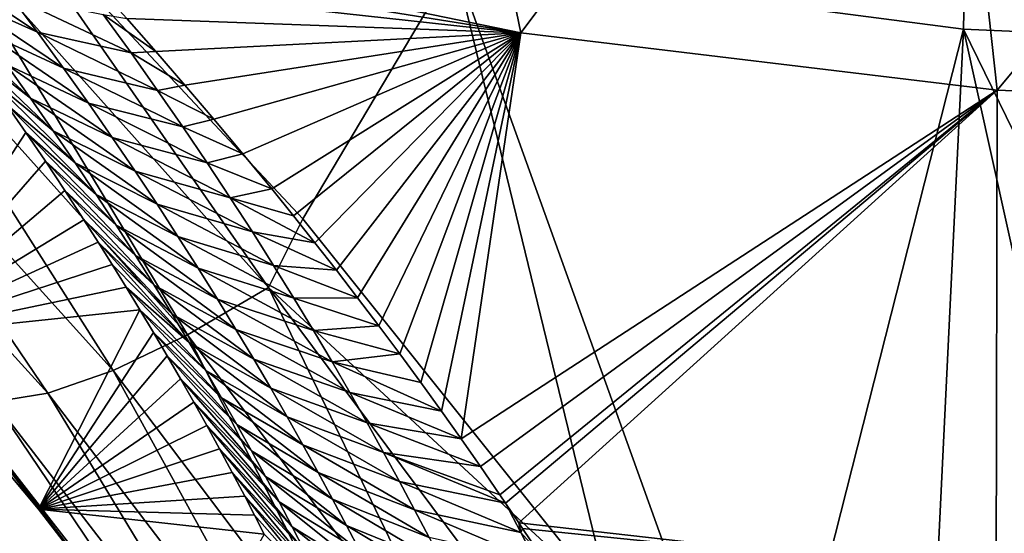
# Model space of a CAD drawing. Header units: metres. Extents: x -99 to 99, y -314 to 25.
# Tile 37 of 256: x -81.51 to -78.12, y -22.03 to -20.27. Entities that reach past the tile are written whole.
import ezdxf

# ---------------------------------------------------------------- set-up
doc = ezdxf.new("R2010")
doc.units = ezdxf.units.M
doc.layers.add('solid_K2442E1000C35', color=7, linetype='CONTINUOUS')

msp = doc.modelspace()

# ---------------------------------------------------------------- linework, layer by layer
at = {"layer": 'solid_K2442E1000C35'}
for points in [[(-80.013649, -20.071373, 105.459549), (-78.263443, -20.300148, 105.459549), (-78.191139, -16.630329, 106.922951)], [(-78.263443, -20.300148, 105.459549), (-76.5, -20.376596, 105.459549), (-78.191139, -16.630329, 106.922951)], [(-76.5, -20.376596, 105.459549), (-76.5, -16.716093, 106.922951), (-78.191139, -16.630329, 106.922951)], [(-79.785728, -20.311941, 74.414452), (-81.400963, -19.9799, 74.400795), (-80.230873, -18.154652, 67.748955)], [(-79.785728, -20.311941, 74.414452), (-80.230873, -18.154652, 67.748955), (-78.375061, -18.438951, 67.748955)], [(-78.148163, -20.509865, 74.414452), (-79.785728, -20.311941, 74.414452), (-78.375061, -18.438951, 67.748955)], [(-78.148163, -20.509865, 74.414452), (-78.375061, -18.438951, 67.748955), (-76.5, -18.534044, 67.748955)], [(-76.5, -20.575981, 74.414452), (-78.148163, -20.509865, 74.414452), (-76.5, -18.534044, 67.748955)], [(-80.654114, -21.187838, 104.879189), (-81.63266, -19.781141, 105.432907), (-81.817841, -19.885769, 105.352989)], [(-81.63266, -19.781141, 105.432907), (-80.536194, -20.952137, 105.018547), (-80.013649, -20.071373, 105.459549)], [(-80.654114, -21.187838, 104.879189), (-80.536194, -20.952137, 105.018547), (-81.63266, -19.781141, 105.432907)], [(-81.817841, -19.885769, 105.352989), (-82.072449, -20.080816, 105.155235), (-80.932846, -21.35088, 104.685028)], [(-80.654114, -21.187838, 104.879189), (-81.817841, -19.885769, 105.352989), (-80.932846, -21.35088, 104.685028)], [(-81.321739, -20.065533, 74.635284), (-81.400963, -19.9799, 74.400795), (-79.785728, -20.311941, 74.414452)], [(-82.072449, -20.080816, 105.155235), (-82.305099, -20.236217, 104.902847), (-81.188843, -21.473423, 104.437187)], [(-80.932846, -21.35088, 104.685028), (-82.072449, -20.080816, 105.155235), (-81.188843, -21.473423, 104.437187)], [(-81.823578, -20.061625, 75.728111), (-81.542397, -20.183678, 75.449188), (-81.448563, -20.310017, 75.849075)], [(-81.730049, -20.184267, 76.128479), (-81.823578, -20.061625, 75.728111), (-81.448563, -20.310017, 75.849075)], [(-81.242226, -20.152325, 74.877159), (-81.321739, -20.065533, 74.635284), (-79.785728, -20.311941, 74.414452)], [(-80.536194, -20.952137, 105.018547), (-79.476181, -22.27634, 104.464386), (-80.013649, -20.071373, 105.459549)], [(-78.953903, -23.01775, 104.118858), (-78.263443, -20.300148, 105.459549), (-80.013649, -20.071373, 105.459549)], [(-79.476181, -22.27634, 104.464386), (-78.953903, -23.01775, 104.118858), (-80.013649, -20.071373, 105.459549)], [(-81.141914, -20.263432, 75.193321), (-81.242226, -20.152325, 74.877159), (-79.785728, -20.311941, 74.414452)], [(-81.730049, -20.184267, 76.128479), (-81.448563, -20.310017, 75.849075), (-81.358955, -20.4335, 76.250542)], [(-81.640633, -20.304239, 76.530647), (-81.730049, -20.184267, 76.128479), (-81.358955, -20.4335, 76.250542)], [(-81.542397, -20.183678, 75.449188), (-81.222237, -20.249384, 75.215927), (-81.126595, -20.381243, 75.621124)], [(-81.448563, -20.310017, 75.849075), (-81.542397, -20.183678, 75.449188), (-81.126595, -20.381243, 75.621124)], [(-82.305099, -20.236217, 104.902847), (-82.507523, -20.346462, 104.604782), (-81.412994, -21.551126, 104.144463)], [(-81.188843, -21.473423, 104.437187), (-82.305099, -20.236217, 104.902847), (-81.412994, -21.551126, 104.144463)], [(-81.222237, -20.249384, 75.215927), (-81.141914, -20.263432, 75.193321), (-81.041771, -20.376644, 75.523384)], [(-81.126595, -20.381243, 75.621124), (-81.222237, -20.249384, 75.215927), (-81.041771, -20.376644, 75.523384)], [(-81.473106, -20.536623, 77.33979), (-81.69236, -20.365042, 77.71347), (-81.7612, -20.270819, 77.369942)], [(-81.473106, -20.536623, 77.33979), (-81.7612, -20.270819, 77.369942), (-81.555069, -20.421656, 76.934471)], [(-81.041771, -20.376644, 75.523384), (-81.141914, -20.263432, 75.193321), (-79.785728, -20.311941, 74.414452)], [(-81.640633, -20.304239, 76.530647), (-81.358955, -20.4335, 76.250542), (-81.2733, -20.55426, 76.653465)], [(-81.555069, -20.421656, 76.934471), (-81.640633, -20.304239, 76.530647), (-81.2733, -20.55426, 76.653465)], [(-81.448563, -20.310017, 75.849075), (-81.126595, -20.381243, 75.621124), (-81.035416, -20.509991, 76.027725)], [(-81.358955, -20.4335, 76.250542), (-81.448563, -20.310017, 75.849075), (-81.035416, -20.509991, 76.027725)], [(-80.941826, -20.491907, 75.86763), (-81.041771, -20.376644, 75.523384), (-79.785728, -20.311941, 74.414452)], [(-80.841766, -20.608965, 76.225288), (-80.941826, -20.491907, 75.86763), (-79.785728, -20.311941, 74.414452)], [(-80.741943, -20.727964, 76.597687), (-80.841766, -20.608965, 76.225288), (-79.785728, -20.311941, 74.414452)], [(-80.642738, -20.849043, 76.986191), (-80.741943, -20.727964, 76.597687), (-79.785728, -20.311941, 74.414452)], [(-80.568573, -20.941046, 77.287697), (-80.642738, -20.849043, 76.986191), (-79.785728, -20.311941, 74.414452)], [(-80.494537, -21.033974, 77.597725), (-80.568573, -20.941046, 77.287697), (-79.785728, -20.311941, 74.414452)], [(-80.420799, -21.127905, 77.916962), (-80.494537, -21.033974, 77.597725), (-79.785728, -20.311941, 74.414452)], [(-80.347511, -21.222908, 78.246109), (-80.420799, -21.127905, 77.916962), (-79.785728, -20.311941, 74.414452)], [(-80.274834, -21.319035, 78.5858), (-80.347511, -21.222908, 78.246109), (-79.785728, -20.311941, 74.414452)], [(-80.202499, -21.416019, 78.935089), (-80.274834, -21.319035, 78.5858), (-79.785728, -20.311941, 74.414452)], [(-80.130516, -21.513813, 79.294113), (-80.202499, -21.416019, 78.935089), (-79.785728, -20.311941, 74.414452)], [(-80.059067, -21.612497, 79.663689), (-80.130516, -21.513813, 79.294113), (-79.785728, -20.311941, 74.414452)], [(-79.991547, -21.707548, 80.026917), (-80.059067, -21.612497, 79.663689), (-79.785728, -20.311941, 74.414452)], [(-79.991547, -21.707548, 80.026917), (-79.785728, -20.311941, 74.414452), (-78.148163, -20.509865, 74.414452)], [(-78.953903, -23.01775, 104.118858), (-78.435036, -23.828533, 103.714195), (-78.263443, -20.300148, 105.459549)], [(-78.435036, -23.828533, 103.714195), (-77.468307, -23.887354, 103.714195), (-78.263443, -20.300148, 105.459549)], [(-76.5, -23.906973, 103.714195), (-76.5, -20.376596, 105.459549), (-78.263443, -20.300148, 105.459549)], [(-77.468307, -23.887354, 103.714195), (-76.5, -23.906973, 103.714195), (-78.263443, -20.300148, 105.459549)], [(-81.412994, -21.551126, 104.144463), (-82.507523, -20.346462, 104.604782), (-81.597359, -21.58123, 103.81723)], [(-81.394554, -20.649223, 77.746498), (-81.623962, -20.46044, 78.069214), (-81.69236, -20.365042, 77.71347)], [(-81.394554, -20.649223, 77.746498), (-81.69236, -20.365042, 77.71347), (-81.473106, -20.536623, 77.33979)], [(-81.126595, -20.381243, 75.621124), (-81.041771, -20.376644, 75.523384), (-80.941826, -20.491907, 75.86763)], [(-81.035416, -20.509991, 76.027725), (-81.126595, -20.381243, 75.621124), (-80.941826, -20.491907, 75.86763)], [(-81.555069, -20.421656, 76.934471), (-81.2733, -20.55426, 76.653465), (-81.191338, -20.672421, 77.057709)], [(-81.473106, -20.536623, 77.33979), (-81.555069, -20.421656, 76.934471), (-81.191338, -20.672421, 77.057709)], [(-81.358955, -20.4335, 76.250542), (-81.035416, -20.509991, 76.027725), (-80.948387, -20.635777, 76.435608)], [(-81.2733, -20.55426, 76.653465), (-81.358955, -20.4335, 76.250542), (-80.948387, -20.635777, 76.435608)], [(-81.319244, -20.759527, 78.15451), (-81.556007, -20.557024, 78.43718), (-81.623962, -20.46044, 78.069214)], [(-81.319244, -20.759527, 78.15451), (-81.623962, -20.46044, 78.069214), (-81.394554, -20.649223, 77.746498)], [(-81.035416, -20.509991, 76.027725), (-80.941826, -20.491907, 75.86763), (-80.841766, -20.608965, 76.225288)], [(-80.948387, -20.635777, 76.435608), (-81.035416, -20.509991, 76.027725), (-80.841766, -20.608965, 76.225288)], [(-79.924812, -21.803509, 80.401161), (-79.991547, -21.707548, 80.026917), (-78.148163, -20.509865, 74.414452)], [(-79.858604, -21.900084, 80.785324), (-79.924812, -21.803509, 80.401161), (-78.148163, -20.509865, 74.414452)], [(-79.838593, -21.929512, 80.903923), (-79.858604, -21.900084, 80.785324), (-78.148163, -20.509865, 74.414452)], [(-79.792923, -21.997208, 81.179543), (-79.838593, -21.929512, 80.903923), (-78.148163, -20.509865, 74.414452)], [(-78.151291, -22.181772, 81.183411), (-79.792923, -21.997208, 81.179543), (-78.148163, -20.509865, 74.414452)], [(-78.151291, -22.181772, 81.183411), (-78.148163, -20.509865, 74.414452), (-76.5, -20.575981, 74.414452)], [(-81.473106, -20.536623, 77.33979), (-81.191338, -20.672421, 77.057709), (-81.112839, -20.788082, 77.463188)], [(-81.394554, -20.649223, 77.746498), (-81.473106, -20.536623, 77.33979), (-81.112839, -20.788082, 77.463188)], [(-81.2733, -20.55426, 76.653465), (-80.948387, -20.635777, 76.435608), (-80.865227, -20.758743, 76.844681)], [(-81.191338, -20.672421, 77.057709), (-81.2733, -20.55426, 76.653465), (-80.865227, -20.758743, 76.844681)], [(-81.945229, -21.354353, 103.167702), (-81.556007, -20.557024, 78.43718), (-81.488449, -20.654835, 78.816727)], [(-81.246994, -20.867609, 78.563736), (-81.488449, -20.654835, 78.816727), (-81.556007, -20.557024, 78.43718)], [(-81.246994, -20.867609, 78.563736), (-81.556007, -20.557024, 78.43718), (-81.319244, -20.759527, 78.15451)], [(-76.5, -22.243153, 81.183411), (-78.151291, -22.181772, 81.183411), (-76.5, -20.575981, 74.414452)], [(-80.948387, -20.635777, 76.435608), (-80.841766, -20.608965, 76.225288), (-80.741943, -20.727964, 76.597687)], [(-81.945229, -21.354353, 103.167702), (-81.488449, -20.654835, 78.816727), (-81.42141, -20.753784, 79.209015)], [(-81.177635, -20.973539, 78.974068), (-81.42141, -20.753784, 79.209015), (-81.488449, -20.654835, 78.816727)], [(-81.177635, -20.973539, 78.974068), (-81.488449, -20.654835, 78.816727), (-81.246994, -20.867609, 78.563736)], [(-81.394554, -20.649223, 77.746498), (-81.112839, -20.788082, 77.463188), (-81.037628, -20.901329, 77.869812)], [(-81.319244, -20.759527, 78.15451), (-81.394554, -20.649223, 77.746498), (-81.037628, -20.901329, 77.869812)], [(-80.865227, -20.758743, 76.844681), (-80.948387, -20.635777, 76.435608), (-80.741943, -20.727964, 76.597687)], [(-81.191338, -20.672421, 77.057709), (-80.865227, -20.758743, 76.844681), (-80.78569, -20.879019, 77.254845)], [(-81.112839, -20.788082, 77.463188), (-81.191338, -20.672421, 77.057709), (-80.78569, -20.879019, 77.254845)], [(-81.945229, -21.354353, 103.167702), (-81.42141, -20.753784, 79.209015), (-81.355042, -20.853783, 79.615211)], [(-81.111038, -21.077377, 79.385445), (-81.355042, -20.853783, 79.615211), (-81.42141, -20.753784, 79.209015)], [(-81.111038, -21.077377, 79.385445), (-81.42141, -20.753784, 79.209015), (-81.177635, -20.973539, 78.974068)], [(-80.865227, -20.758743, 76.844681), (-80.741943, -20.727964, 76.597687), (-80.642738, -20.849043, 76.986191)], [(-80.78569, -20.879019, 77.254845), (-80.865227, -20.758743, 76.844681), (-80.642738, -20.849043, 76.986191)], [(-81.319244, -20.759527, 78.15451), (-81.037628, -20.901329, 77.869812), (-80.965538, -21.012239, 78.277512)], [(-81.246994, -20.867609, 78.563736), (-81.319244, -20.759527, 78.15451), (-80.965538, -21.012239, 78.277512)], [(-81.112839, -20.788082, 77.463188), (-80.78569, -20.879019, 77.254845), (-80.709579, -20.996696, 77.666031)], [(-81.037628, -20.901329, 77.869812), (-81.112839, -20.788082, 77.463188), (-80.709579, -20.996696, 77.666031)], [(-81.945229, -21.354353, 103.167702), (-81.355042, -20.853783, 79.615211), (-81.289284, -20.954874, 80.034943)], [(-81.047081, -21.179167, 79.797806), (-81.289284, -20.954874, 80.034943), (-81.355042, -20.853783, 79.615211)], [(-81.047081, -21.179167, 79.797806), (-81.355042, -20.853783, 79.615211), (-81.111038, -21.077377, 79.385445)], [(-80.78569, -20.879019, 77.254845), (-80.642738, -20.849043, 76.986191), (-80.568573, -20.941046, 77.287697)], [(-81.246994, -20.867609, 78.563736), (-80.965538, -21.012239, 78.277512), (-80.896385, -21.120893, 78.686211)], [(-81.177635, -20.973539, 78.974068), (-81.246994, -20.867609, 78.563736), (-80.896385, -21.120893, 78.686211)], [(-80.78569, -20.879019, 77.254845), (-80.568573, -20.941046, 77.287697), (-80.494537, -21.033974, 77.597725)], [(-80.709579, -20.996696, 77.666031), (-80.78569, -20.879019, 77.254845), (-80.494537, -21.033974, 77.597725)], [(-81.037628, -20.901329, 77.869812), (-80.709579, -20.996696, 77.666031), (-80.636703, -21.111866, 78.078186)], [(-80.965538, -21.012239, 78.277512), (-81.037628, -20.901329, 77.869812), (-80.636703, -21.111866, 78.078186)], [(-81.945229, -21.354353, 103.167702), (-81.289284, -20.954874, 80.034943), (-81.240349, -21.031431, 80.358307)], [(-80.985641, -21.278955, 80.21109), (-81.240349, -21.031431, 80.358307), (-81.289284, -20.954874, 80.034943)], [(-80.985641, -21.278955, 80.21109), (-81.289284, -20.954874, 80.034943), (-81.047081, -21.179167, 79.797806)], [(-80.654114, -21.187838, 104.879189), (-79.476181, -22.27634, 104.464386), (-80.536194, -20.952137, 105.018547)], [(-81.177635, -20.973539, 78.974068), (-80.896385, -21.120893, 78.686211), (-80.830009, -21.227364, 79.09584)], [(-81.111038, -21.077377, 79.385445), (-81.177635, -20.973539, 78.974068), (-80.830009, -21.227364, 79.09584)], [(-80.965538, -21.012239, 78.277512), (-80.636703, -21.111866, 78.078186), (-80.566887, -21.224619, 78.491241)], [(-80.896385, -21.120893, 78.686211), (-80.965538, -21.012239, 78.277512), (-80.566887, -21.224619, 78.491241)], [(-80.709579, -20.996696, 77.666031), (-80.494537, -21.033974, 77.597725), (-80.420799, -21.127905, 77.916962)], [(-80.636703, -21.111866, 78.078186), (-80.709579, -20.996696, 77.666031), (-80.420799, -21.127905, 77.916962)], [(-81.945229, -21.354353, 103.167702), (-81.240349, -21.031431, 80.358307), (-81.191818, -21.108557, 80.689659)], [(-80.92662, -21.376793, 80.625244), (-81.191818, -21.108557, 80.689659), (-81.240349, -21.031431, 80.358307)], [(-80.92662, -21.376793, 80.625244), (-81.240349, -21.031431, 80.358307), (-80.985641, -21.278955, 80.21109)], [(-81.111038, -21.077377, 79.385445), (-80.830009, -21.227364, 79.09584), (-80.766304, -21.331703, 79.506348)], [(-81.047081, -21.179167, 79.797806), (-81.111038, -21.077377, 79.385445), (-80.766304, -21.331703, 79.506348)], [(-81.945229, -21.354353, 103.167702), (-81.191818, -21.108557, 80.689659), (-81.143768, -21.186192, 81.029587)], [(-80.92662, -21.376793, 80.625244), (-81.143768, -21.186192, 81.029587), (-81.191818, -21.108557, 80.689659)], [(-80.896385, -21.120893, 78.686211), (-80.566887, -21.224619, 78.491241), (-80.499939, -21.335041, 78.905128)], [(-80.830009, -21.227364, 79.09584), (-80.896385, -21.120893, 78.686211), (-80.499939, -21.335041, 78.905128)], [(-80.636703, -21.111866, 78.078186), (-80.420799, -21.127905, 77.916962), (-80.347511, -21.222908, 78.246109)], [(-80.566887, -21.224619, 78.491241), (-80.636703, -21.111866, 78.078186), (-80.347511, -21.222908, 78.246109)], [(-81.945229, -21.354353, 103.167702), (-81.143768, -21.186192, 81.029587), (-81.096268, -21.264271, 81.378647)], [(-80.869888, -21.472721, 81.040215), (-81.096268, -21.264271, 81.378647), (-81.143768, -21.186192, 81.029587)], [(-80.869888, -21.472721, 81.040215), (-81.143768, -21.186192, 81.029587), (-80.92662, -21.376793, 80.625244)], [(-81.047081, -21.179167, 79.797806), (-80.766304, -21.331703, 79.506348), (-80.705139, -21.433962, 79.917694)], [(-80.985641, -21.278955, 80.21109), (-81.047081, -21.179167, 79.797806), (-80.705139, -21.433962, 79.917694)], [(-80.654114, -21.187838, 104.879189), (-80.932846, -21.35088, 104.685028), (-79.933037, -22.683254, 104.097412)], [(-79.634521, -22.553598, 104.287277), (-79.476181, -22.27634, 104.464386), (-80.654114, -21.187838, 104.879189)], [(-79.634521, -22.553598, 104.287277), (-80.654114, -21.187838, 104.879189), (-79.933037, -22.683254, 104.097412)], [(-80.830009, -21.227364, 79.09584), (-80.499939, -21.335041, 78.905128), (-80.435745, -21.443195, 79.319817)], [(-80.766304, -21.331703, 79.506348), (-80.830009, -21.227364, 79.09584), (-80.435745, -21.443195, 79.319817)], [(-80.566887, -21.224619, 78.491241), (-80.347511, -21.222908, 78.246109), (-80.274834, -21.319035, 78.5858)], [(-80.499939, -21.335041, 78.905128), (-80.566887, -21.224619, 78.491241), (-80.274834, -21.319035, 78.5858)], [(-81.444824, -21.949863, 102.903709), (-81.945229, -21.354353, 103.167702), (-81.096268, -21.264271, 81.378647)], [(-81.444824, -21.949863, 102.903709), (-81.096268, -21.264271, 81.378647), (-81.049217, -21.34289, 81.736076)], [(-80.815369, -21.566774, 81.455956), (-81.049217, -21.34289, 81.736076), (-81.096268, -21.264271, 81.378647)], [(-80.815369, -21.566774, 81.455956), (-81.096268, -21.264271, 81.378647), (-80.869888, -21.472721, 81.040215)], [(-80.985641, -21.278955, 80.21109), (-80.705139, -21.433962, 79.917694), (-80.646393, -21.534193, 80.329819)], [(-80.92662, -21.376793, 80.625244), (-80.985641, -21.278955, 80.21109), (-80.646393, -21.534193, 80.329819)], [(-80.766304, -21.331703, 79.506348), (-80.435745, -21.443195, 79.319817), (-80.374168, -21.549135, 79.73526)], [(-80.705139, -21.433962, 79.917694), (-80.766304, -21.331703, 79.506348), (-80.374168, -21.549135, 79.73526)], [(-80.499939, -21.335041, 78.905128), (-80.274834, -21.319035, 78.5858), (-80.202499, -21.416019, 78.935089)], [(-81.73539, -21.562662, 103.467125), (-81.945229, -21.354353, 103.167702), (-81.444824, -21.949863, 102.903709)], [(-81.444824, -21.949863, 102.903709), (-81.049217, -21.34289, 81.736076), (-81.002609, -21.422054, 82.101761)], [(-80.932846, -21.35088, 104.685028), (-81.188843, -21.473423, 104.437187), (-80.207634, -22.771612, 103.854996)], [(-80.762978, -21.658983, 81.872429), (-81.002609, -21.422054, 82.101761), (-81.049217, -21.34289, 81.736076)], [(-80.762978, -21.658983, 81.872429), (-81.049217, -21.34289, 81.736076), (-80.815369, -21.566774, 81.455956)], [(-79.933037, -22.683254, 104.097412), (-80.932846, -21.35088, 104.685028), (-80.207634, -22.771612, 103.854996)], [(-80.435745, -21.443195, 79.319817), (-80.499939, -21.335041, 78.905128), (-80.202499, -21.416019, 78.935089)], [(-80.92662, -21.376793, 80.625244), (-80.646393, -21.534193, 80.329819), (-80.589966, -21.632446, 80.742676)], [(-80.869888, -21.472721, 81.040215), (-80.92662, -21.376793, 80.625244), (-80.589966, -21.632446, 80.742676)], [(-81.444824, -21.949863, 102.903709), (-81.002609, -21.422054, 82.101761), (-80.956528, -21.501671, 82.476387)], [(-80.712639, -21.749376, 82.289597), (-80.956528, -21.501671, 82.476387), (-81.002609, -21.422054, 82.101761)], [(-80.712639, -21.749376, 82.289597), (-81.002609, -21.422054, 82.101761), (-80.762978, -21.658983, 81.872429)], [(-80.705139, -21.433962, 79.917694), (-80.374168, -21.549135, 79.73526), (-80.315086, -21.652924, 80.151421)], [(-80.646393, -21.534193, 80.329819), (-80.705139, -21.433962, 79.917694), (-80.315086, -21.652924, 80.151421)], [(-80.435745, -21.443195, 79.319817), (-80.202499, -21.416019, 78.935089), (-80.130516, -21.513813, 79.294113)], [(-80.435745, -21.443195, 79.319817), (-80.130516, -21.513813, 79.294113), (-80.059067, -21.612497, 79.663689)], [(-80.374168, -21.549135, 79.73526), (-80.435745, -21.443195, 79.319817), (-80.059067, -21.612497, 79.663689)], [(-81.444824, -21.949863, 102.903709), (-80.956528, -21.501671, 82.476387), (-80.911095, -21.581648, 82.860657)], [(-81.188843, -21.473423, 104.437187), (-81.412994, -21.551126, 104.144463), (-80.448555, -22.815544, 103.568634)], [(-80.207634, -22.771612, 103.854996), (-81.188843, -21.473423, 104.437187), (-80.448555, -22.815544, 103.568634)], [(-80.664261, -21.837988, 82.707428), (-80.911095, -21.581648, 82.860657), (-80.956528, -21.501671, 82.476387)], [(-80.664261, -21.837988, 82.707428), (-80.956528, -21.501671, 82.476387), (-80.712639, -21.749376, 82.289597)], [(-80.869888, -21.472721, 81.040215), (-80.589966, -21.632446, 80.742676), (-80.535751, -21.728765, 81.156235)], [(-80.815369, -21.566774, 81.455956), (-80.869888, -21.472721, 81.040215), (-80.535751, -21.728765, 81.156235)], [(-80.646393, -21.534193, 80.329819), (-80.315086, -21.652924, 80.151421), (-80.258385, -21.754616, 80.568253)], [(-80.589966, -21.632446, 80.742676), (-80.646393, -21.534193, 80.329819), (-80.258385, -21.754616, 80.568253)], [(-81.73539, -21.562662, 103.467125), (-81.444824, -21.949863, 102.903709), (-80.966171, -22.571262, 102.604774)], [(-80.796654, -22.765518, 102.90593), (-81.73539, -21.562662, 103.467125), (-80.966171, -22.571262, 102.604774)], [(-81.597359, -21.58123, 103.81723), (-81.73539, -21.562662, 103.467125), (-80.796654, -22.765518, 102.90593)], [(-81.412994, -21.551126, 104.144463), (-81.597359, -21.58123, 103.81723), (-80.64724, -22.813492, 103.248489)], [(-80.448555, -22.815544, 103.568634), (-81.412994, -21.551126, 104.144463), (-80.64724, -22.813492, 103.248489)], [(-80.815369, -21.566774, 81.455956), (-80.535751, -21.728765, 81.156235), (-80.483665, -21.823181, 81.570465)], [(-80.762978, -21.658983, 81.872429), (-80.815369, -21.566774, 81.455956), (-80.483665, -21.823181, 81.570465)], [(-80.374168, -21.549135, 79.73526), (-80.059067, -21.612497, 79.663689), (-79.991547, -21.707548, 80.026917)], [(-80.315086, -21.652924, 80.151421), (-80.374168, -21.549135, 79.73526), (-79.991547, -21.707548, 80.026917)], [(-80.64724, -22.813492, 103.248489), (-81.597359, -21.58123, 103.81723), (-80.796654, -22.765518, 102.90593)], [(-81.444824, -21.949863, 102.903709), (-80.911095, -21.581648, 82.860657), (-80.866379, -21.66189, 83.255249)], [(-80.617783, -21.924845, 83.125877), (-80.866379, -21.66189, 83.255249), (-80.911095, -21.581648, 82.860657)], [(-80.617783, -21.924845, 83.125877), (-80.911095, -21.581648, 82.860657), (-80.664261, -21.837988, 82.707428)], [(-80.589966, -21.632446, 80.742676), (-80.258385, -21.754616, 80.568253), (-80.203957, -21.854263, 80.985718)], [(-80.535751, -21.728765, 81.156235), (-80.589966, -21.632446, 80.742676), (-80.203957, -21.854263, 80.985718)], [(-81.444824, -21.949863, 102.903709), (-80.866379, -21.66189, 83.255249), (-80.822311, -21.742483, 83.659637)], [(-80.573128, -22.00997, 83.544922), (-80.822311, -21.742483, 83.659637), (-80.866379, -21.66189, 83.255249)], [(-80.573128, -22.00997, 83.544922), (-80.866379, -21.66189, 83.255249), (-80.617783, -21.924845, 83.125877)], [(-80.762978, -21.658983, 81.872429), (-80.483665, -21.823181, 81.570465), (-80.433632, -21.91573, 81.985321)], [(-80.712639, -21.749376, 82.289597), (-80.762978, -21.658983, 81.872429), (-80.433632, -21.91573, 81.985321)], [(-80.315086, -21.652924, 80.151421), (-79.991547, -21.707548, 80.026917), (-79.924812, -21.803509, 80.401161)], [(-80.258385, -21.754616, 80.568253), (-80.315086, -21.652924, 80.151421), (-79.924812, -21.803509, 80.401161)], [(-80.535751, -21.728765, 81.156235), (-80.203957, -21.854263, 80.985718), (-80.151703, -21.951902, 81.403801)], [(-80.483665, -21.823181, 81.570465), (-80.535751, -21.728765, 81.156235), (-80.151703, -21.951902, 81.403801)], [(-81.444824, -21.949863, 102.903709), (-80.822311, -21.742483, 83.659637), (-80.778801, -21.823498, 84.073265)], [(-80.530251, -22.093384, 83.964539), (-80.778801, -21.823498, 84.073265), (-80.822311, -21.742483, 83.659637)], [(-80.530251, -22.093384, 83.964539), (-80.822311, -21.742483, 83.659637), (-80.573128, -22.00997, 83.544922)], [(-80.712639, -21.749376, 82.289597), (-80.433632, -21.91573, 81.985321), (-80.385567, -22.006441, 82.40078)], [(-80.664261, -21.837988, 82.707428), (-80.712639, -21.749376, 82.289597), (-80.385567, -22.006441, 82.40078)], [(-80.258385, -21.754616, 80.568253), (-79.924812, -21.803509, 80.401161), (-79.858604, -21.900084, 80.785324)], [(-80.258385, -21.754616, 80.568253), (-79.858604, -21.900084, 80.785324), (-79.838593, -21.929512, 80.903923)], [(-80.203957, -21.854263, 80.985718), (-80.258385, -21.754616, 80.568253), (-79.838593, -21.929512, 80.903923)], [(-81.444824, -21.949863, 102.903709), (-80.778801, -21.823498, 84.073265), (-80.735977, -21.904795, 84.496948)], [(-80.48909, -22.175104, 84.384697), (-80.735977, -21.904795, 84.496948), (-80.778801, -21.823498, 84.073265)], [(-80.48909, -22.175104, 84.384697), (-80.778801, -21.823498, 84.073265), (-80.530251, -22.093384, 83.964539)], [(-80.664261, -21.837988, 82.707428), (-80.385567, -22.006441, 82.40078), (-80.339394, -22.095352, 82.816818)], [(-80.617783, -21.924845, 83.125877), (-80.664261, -21.837988, 82.707428), (-80.339394, -22.095352, 82.816818)], [(-80.483665, -21.823181, 81.570465), (-80.151703, -21.951902, 81.403801), (-80.101555, -22.047569, 81.822456)], [(-80.433632, -21.91573, 81.985321), (-80.483665, -21.823181, 81.570465), (-80.101555, -22.047569, 81.822456)], [(-80.203957, -21.854263, 80.985718), (-79.838593, -21.929512, 80.903923), (-79.786026, -22.03027, 81.326271)], [(-80.151703, -21.951902, 81.403801), (-80.203957, -21.854263, 80.985718), (-79.786026, -22.03027, 81.326271)], [(-81.444824, -21.949863, 102.903709), (-80.735977, -21.904795, 84.496948), (-80.702309, -21.969938, 84.843689)], [(-80.449585, -22.255154, 84.805374), (-80.702309, -21.969938, 84.843689), (-80.735977, -21.904795, 84.496948)], [(-80.449585, -22.255154, 84.805374), (-80.735977, -21.904795, 84.496948), (-80.48909, -22.175104, 84.384697)], [(-80.617783, -21.924845, 83.125877), (-80.339394, -22.095352, 82.816818), (-80.295044, -22.182489, 83.233391)], [(-80.573128, -22.00997, 83.544922), (-80.617783, -21.924845, 83.125877), (-80.295044, -22.182489, 83.233391)], [(-80.433632, -21.91573, 81.985321), (-80.101555, -22.047569, 81.822456), (-80.053413, -22.141304, 82.241676)], [(-80.385567, -22.006441, 82.40078), (-80.433632, -21.91573, 81.985321), (-80.053413, -22.141304, 82.241676)], [(-79.786026, -22.03027, 81.326271), (-79.838593, -21.929512, 80.903923), (-79.792923, -21.997208, 81.179543)], [(-81.444824, -21.949863, 102.903709), (-80.702309, -21.969938, 84.843689), (-80.669228, -22.035099, 85.197815)], [(-80.966171, -22.571262, 102.604774), (-81.444824, -21.949863, 102.903709), (-80.669228, -22.035099, 85.197815)], [(-80.449585, -22.255154, 84.805374), (-80.669228, -22.035099, 85.197815), (-80.702309, -21.969938, 84.843689)], [(-80.151703, -21.951902, 81.403801), (-79.786026, -22.03027, 81.326271), (-79.735985, -22.128431, 81.746986)], [(-80.101555, -22.047569, 81.822456), (-80.151703, -21.951902, 81.403801), (-79.735985, -22.128431, 81.746986)], [(-80.573128, -22.00997, 83.544922), (-80.295044, -22.182489, 83.233391), (-80.252457, -22.267874, 83.65049)], [(-80.530251, -22.093384, 83.964539), (-80.573128, -22.00997, 83.544922), (-80.252457, -22.267874, 83.65049)], [(-80.385567, -22.006441, 82.40078), (-80.053413, -22.141304, 82.241676), (-80.007202, -22.233141, 82.661423)], [(-80.339394, -22.095352, 82.816818), (-80.385567, -22.006441, 82.40078), (-80.007202, -22.233141, 82.661423)], [(-79.780365, -22.015959, 81.256599), (-79.792923, -21.997208, 81.179543), (-78.151291, -22.181772, 81.183411)], [(-79.786026, -22.03027, 81.326271), (-79.792923, -21.997208, 81.179543), (-79.780365, -22.015959, 81.256599)], [(-79.786026, -22.03027, 81.326271), (-79.780365, -22.015959, 81.256599), (-79.72596, -22.09798, 81.597359)], [(-79.735985, -22.128431, 81.746986), (-79.786026, -22.03027, 81.326271), (-79.72596, -22.09798, 81.597359)], [(-79.72596, -22.09798, 81.597359), (-79.780365, -22.015959, 81.256599), (-78.151291, -22.181772, 81.183411)]]:
    msp.add_3dface(points, dxfattribs=at)

doc.saveas('drawing.dxf')
